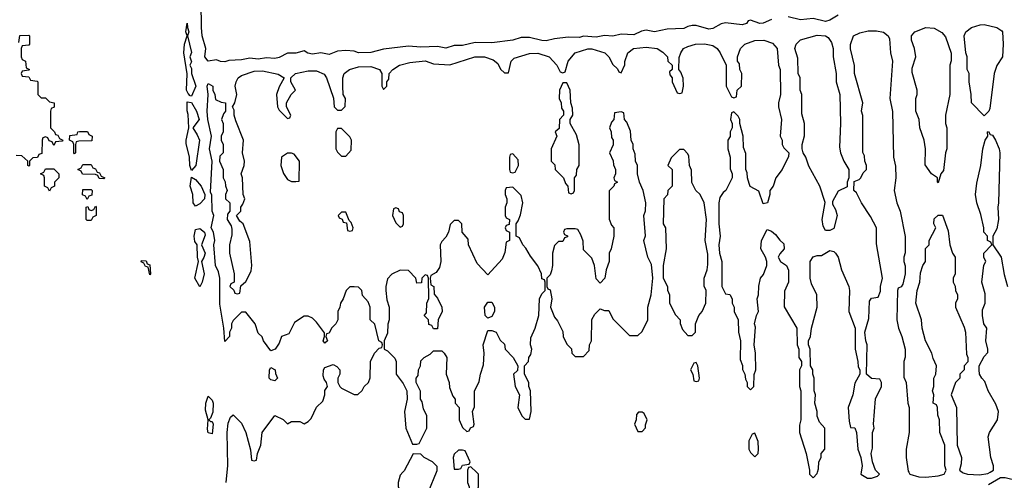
# Model space of a CAD drawing. Header units: inches. Extents: x 2710684 to 2828758, y 857022 to 965663.
# Tile 246 of 256: x 2751327 to 2756047, y 949961 to 952168. Entities that reach past the tile are written whole.
import ezdxf

# ---------------------------------------------------------------- set-up
doc = ezdxf.new("R2010")
doc.units = ezdxf.units.IN
doc.header["$MEASUREMENT"] = 0
doc.layers.add('C7954', color=7, linetype='Continuous')
doc.layers.add('C7955', color=7, linetype='Continuous')

msp = doc.modelspace()

# ---------------------------------------------------------------- linework, layer by layer
at = {"layer": 'C7954', "color": 4, "elevation": 12}
for points in [[(2752317.2, 949950), (2752321.8, 950000)], [(2753164, 950000), (2753150, 949986), (2753141, 949950), (2753141, 949930), (2753150, 949912), (2753230, 949872), (2753250, 949872), (2753270, 949882), (2753287.3, 949892.7), (2753288, 949910), (2753324.4, 950000)], [(2753474, 950000), (2753474, 949950), (2753482, 949930), (2753483.6, 949903.6), (2753490, 949894), (2753510, 949894), (2753526, 949930), (2753526, 949990), (2753516, 950000)], [(2755112, 950000), (2755112, 949990), (2755130, 949972), (2755150, 949994), (2755151.7, 950000)], [(2755359.7, 950000), (2755358, 949990), (2755390, 949971), (2755410, 949971), (2755439, 949981), (2755448, 949990), (2755438.3, 950000)], [(2755588.4, 950000), (2755594, 949990), (2755637.3, 949977.3), (2755670, 949975.5), (2755730, 949982), (2755758, 949990), (2755763, 950000)], [(2755844.7, 950000), (2755850, 949996), (2755870.7, 949990.7), (2755927.5, 949987.5), (2755967.2, 949992.8), (2755978.9, 950000)], [(2756190, 949956.3), (2756162, 949970), (2756150, 949988), (2756142.8, 949970), (2756110, 949958), (2756050, 949972), (2756027.5, 949972.5), (2755970, 949938.9)]]:
    msp.add_lwpolyline(points, dxfattribs=at)
at = {"layer": 'C7955', "color": 4, "elevation": 12}
for points in [[(2754930, 952169.6), (2754890, 952151.8), (2754874, 952150), (2754830, 952165.2), (2754818, 952162), (2754811, 952150), (2754790, 952142.9), (2754710, 952153.2), (2754690, 952147.8), (2754650, 952126), (2754630, 952123), (2754570, 952139.5), (2754550, 952139.5), (2754530, 952136), (2754510, 952125.6), (2754430, 952122.4), (2754370, 952109.6), (2754330, 952118.4), (2754306.6, 952113.4), (2754270, 952096.2), (2754210, 952098.4), (2754170, 952089.6), (2754130, 952091.5), (2754090, 952083.6), (2754030, 952089.5), (2754010, 952082.9), (2753956.4, 952083.6), (2753890, 952076.9), (2753850, 952067.3), (2753830, 952067.6), (2753770, 952082.9), (2753730, 952082), (2753690, 952069.6), (2753590, 952056.9), (2753510, 952058.7), (2753450, 952045.1), (2753410, 952043.6), (2753370, 952031.5), (2753330, 952039.7), (2753250, 952035.6), (2753190, 952041.6), (2753070, 952026.3), (2753010, 952011.5), (2752950, 952009.6), (2752930, 952017), (2752890, 952020.7), (2752850, 952017), (2752810, 952001.3), (2752770, 952009.6), (2752730, 952002.9), (2752708.1, 952008.1), (2752690, 952019.3), (2752650, 952007), (2752610, 952007.6), (2752570, 951987.3), (2752550, 951982.4), (2752510, 951985.6), (2752470, 951979.6), (2752430, 951983.6), (2752390, 951975.6), (2752330, 951972), (2752310, 951966), (2752290, 951967.8), (2752270, 951976.2), (2752230, 951969.6), (2752214.5, 951990), (2752218.4, 952030), (2752201.3, 952090), (2752197.4, 952130), (2752196.2, 952250)], [(2755250, 952189.3), (2755210, 952165.1), (2755190, 952159.6), (2755130, 952174), (2755070, 952167.6), (2755010, 952182)], [(2751322, 952058), (2751327.3, 952092.7), (2751370, 952094), (2751374, 952090), (2751374, 952050), (2751370, 952046), (2751338, 952042), (2751334, 952030), (2751334, 951990), (2751338, 951978), (2751354, 951970), (2751358, 951938), (2751374, 951930), (2751370, 951926), (2751338, 951922), (2751334, 951910), (2751338, 951898), (2751370, 951894), (2751378, 951878), (2751410, 951874), (2751414, 951870), (2751414, 951810), (2751430, 951794), (2751450, 951794), (2751470, 951774), (2751492, 951770), (2751491.6, 951748.4), (2751478, 951742), (2751474, 951730), (2751474, 951650), (2751494, 951630), (2751498, 951618), (2751510, 951614), (2751518, 951598), (2751534, 951590), (2751530, 951586), (2751498, 951582), (2751490, 951566), (2751482, 951582), (2751467.3, 951587.3), (2751462, 951602), (2751450, 951606), (2751438, 951602), (2751434, 951590), (2751432.7, 951527.3), (2751418, 951522), (2751412.7, 951507.3), (2751390, 951506), (2751374, 951490), (2751374, 951470), (2751370, 951466), (2751366, 951470), (2751366, 951490), (2751336.4, 951516.4), (2751310, 951518)], [(2755438.3, 950000), (2755428.7, 950010), (2755415.3, 950050), (2755408.7, 950090), (2755414.6, 950114.6), (2755415.3, 950190), (2755422, 950210), (2755419, 950230), (2755429.1, 950350.9), (2755458, 950410), (2755458, 950430), (2755450, 950446), (2755410, 950448), (2755386, 950470), (2755388.7, 950610), (2755382, 950630), (2755378, 950670), (2755396.4, 950736.4), (2755400.4, 950819.6), (2755410, 950834), (2755442, 950838), (2755453.2, 950866.8), (2755453.2, 950890), (2755462, 950930), (2755433.6, 951093.6), (2755433.2, 951170), (2755405.6, 951225.6), (2755362, 951290), (2755338, 951338), (2755326, 951350), (2755327.3, 951392.7), (2755350, 951402), (2755358, 951410), (2755370, 951434), (2755386, 951450), (2755386, 951470), (2755378, 951490), (2755376.4, 951516.4), (2755368.4, 951531.6), (2755368.4, 951708.4), (2755362, 951730), (2755368, 951770), (2755329, 951910), (2755328.9, 951948.9), (2755309.1, 952029.1), (2755309.1, 952049.1), (2755324, 952090), (2755354.2, 952105.8), (2755394.2, 952114.2), (2755434.2, 952114.2), (2755467.9, 952107.9), (2755490.5, 952090.5), (2755496.8, 952076.8), (2755501, 952010), (2755511, 951970), (2755498, 951790), (2755511.1, 951728.9), (2755516, 951510), (2755525.4, 951465.4), (2755526, 951410), (2755518, 951350), (2755531, 951290), (2755546.8, 951250), (2755571.6, 951128.4), (2755571.6, 951051.6), (2755564.7, 951030), (2755564.7, 951010), (2755571.1, 950988.9), (2755571.3, 950950), (2755559.6, 950900.4), (2755552.7, 950887.3), (2755538, 950882), (2755534, 950870), (2755530.8, 950730), (2755538.8, 950690), (2755556, 950650), (2755571.1, 950588.9), (2755571.1, 950551.1), (2755564.7, 950530), (2755565.4, 950454.6), (2755576, 950430), (2755584.7, 950330), (2755591, 950310), (2755590.7, 950190.7), (2755576, 950110), (2755576, 950070), (2755585.4, 950005.4), (2755588.4, 950000)], [(2752321.8, 950000), (2752324.5, 950030), (2752320.7, 950190), (2752325.4, 950234.6), (2752336.4, 950263.6), (2752350, 950274), (2752390, 950234), (2752411.3, 950190), (2752432.7, 950107.3), (2752438, 950058), (2752450, 950054), (2752462, 950058), (2752466, 950090), (2752482, 950130), (2752488.7, 950190), (2752550, 950272), (2752590, 950252), (2752610, 950232), (2752630, 950242), (2752670, 950242), (2752690, 950232), (2752710, 950242), (2752723.1, 950256.9), (2752749.4, 950310.6), (2752779.3, 950340.7), (2752789.2, 950370), (2752789.3, 950390.7), (2752802, 950410), (2752798, 950430), (2752785.6, 950445.6), (2752782, 950462), (2752782.7, 950490), (2752790, 950501), (2752830, 950516), (2752846.4, 950506.4), (2752862, 950490), (2752862, 950470), (2752852, 950450), (2752852, 950430), (2752862, 950410), (2752870, 950402), (2752930, 950372), (2752947.3, 950372.7), (2752968.4, 950391.6), (2752978, 950410), (2752998, 950430), (2753007.3, 950452.7), (2753008, 950530), (2753028, 950570), (2753050, 950594), (2753062, 950598), (2753066, 950610), (2753062, 950622), (2753048.9, 950628.9), (2753028.7, 950708.7), (2753006, 950730), (2753006, 950790), (2752996.4, 950816.4), (2752970, 950846), (2752966, 950870), (2752950, 950886), (2752930, 950888), (2752910, 950888), (2752892, 950870), (2752878, 950830), (2752864.7, 950810), (2752862, 950790), (2752852, 950770), (2752852, 950730), (2752842, 950710), (2752822, 950690), (2752810, 950666), (2752798, 950662), (2752794, 950650), (2752802, 950630), (2752790, 950618), (2752782, 950630), (2752788, 950650), (2752787.3, 950667.3), (2752750, 950718), (2752730, 950738), (2752710, 950748), (2752690, 950748), (2752643.5, 950716.5), (2752616.9, 950663.1), (2752582, 950650), (2752570, 950618), (2752551.3, 950590), (2752530, 950582), (2752495.3, 950630), (2752488.4, 950648.4), (2752470, 950666), (2752455.3, 950710), (2752410, 950766), (2752390, 950766), (2752350, 950726), (2752342, 950710), (2752342, 950690), (2752332, 950670), (2752332, 950650), (2752310, 950626), (2752306, 950690), (2752285.4, 950805.4), (2752286, 950930), (2752279.5, 950959.5), (2752266, 950990), (2752257.2, 951090), (2752262.7, 951110), (2752256, 951150), (2752244, 951170), (2752257.2, 951230), (2752249.5, 951250), (2752247.3, 951327.3), (2752242, 951342), (2752249.4, 951490), (2752236, 951550), (2752246, 951610), (2752229.2, 951690), (2752226, 951730), (2752229.5, 951809.5), (2752225.2, 951850), (2752230, 951862), (2752252, 951850), (2752252, 951830), (2752262, 951810), (2752265.4, 951785.4), (2752292.7, 951772.7), (2752314, 951770), (2752314, 951730), (2752303.6, 951716.4), (2752294, 951690), (2752302, 951670), (2752302, 951630), (2752292, 951610), (2752292, 951590), (2752302, 951570), (2752302, 951530), (2752286, 951514), (2752284.7, 951490), (2752302, 951450), (2752302, 951410), (2752311.6, 951391.6), (2752312.7, 951372.7), (2752322, 951350), (2752314, 951330), (2752314, 951310), (2752334, 951290), (2752334, 951250), (2752323.6, 951236.4), (2752322, 951210), (2752339.6, 951179.6), (2752343.6, 951163.6), (2752343.6, 951136.4), (2752332, 951090), (2752332, 951050), (2752354, 950950), (2752354, 950910), (2752338, 950902), (2752334, 950890), (2752352.7, 950872.7), (2752358, 950858), (2752370, 950854), (2752382, 950858), (2752387.3, 950892.7), (2752410, 950914), (2752423.1, 950936.9), (2752436, 950964), (2752439, 950990), (2752430, 951106), (2752398, 951190), (2752382, 951202), (2752366, 951230), (2752386, 951250), (2752386, 951270), (2752396.4, 951283.6), (2752406, 951310), (2752398, 951330), (2752395.3, 951410), (2752388, 951430), (2752402, 951470), (2752404, 951490), (2752395.3, 951530), (2752399, 951590), (2752363.1, 951683.1), (2752355.3, 951710), (2752354.6, 951734.6), (2752346, 951750), (2752358, 951770), (2752368, 951810), (2752359, 951850), (2752364, 951870), (2752374, 951890), (2752390, 951900.7), (2752450, 951921.3), (2752490, 951922.4), (2752566.4, 951906.4), (2752594, 951890), (2752570, 951846), (2752558, 951810), (2752562, 951750), (2752570, 951734), (2752610, 951694), (2752622, 951698), (2752626, 951710), (2752606, 951750), (2752606, 951770), (2752628, 951810), (2752648, 951830), (2752626, 951870), (2752626, 951890), (2752649.4, 951910.6), (2752710, 951922.8), (2752750, 951922.8), (2752786.4, 951906.4), (2752798, 951890), (2752831.6, 951791.6), (2752834, 951750), (2752850, 951734), (2752870, 951734), (2752887.3, 951752.7), (2752888, 951790), (2752878, 951810), (2752875.3, 951850), (2752875.3, 951890), (2752882, 951910), (2752908, 951930), (2752950, 951942), (2753010, 951944), (2753052, 951930), (2753062, 951910), (2753062, 951850), (2753070, 951834), (2753086, 951850), (2753086, 951870), (2753096.4, 951883.6), (2753098, 951910), (2753115.3, 951930), (2753148, 951950), (2753196.6, 951963.4), (2753270, 951970.4), (2753310, 951956), (2753388.9, 951951.1), (2753508, 951990), (2753554, 951990), (2753596.4, 951976.4), (2753618, 951958), (2753631.6, 951931.6), (2753650, 951914), (2753670, 951914), (2753682, 951970), (2753696.5, 951983.5), (2753770, 952006), (2753810, 952008), (2753864.7, 951990), (2753902, 951950), (2753918, 951918), (2753930, 951914), (2753942, 951918), (2753955.3, 951970), (2753988.7, 952010), (2754050, 952027.7), (2754070, 952027.7), (2754131.3, 952010), (2754151.3, 951990), (2754170, 951954), (2754192.7, 951932.7), (2754198, 951918), (2754210, 951914), (2754228, 951952), (2754228, 951968), (2754242, 952010), (2754269.7, 952030.3), (2754330, 952036.4), (2754382, 952030), (2754410, 952012), (2754432, 951990), (2754434, 951970), (2754454, 951950), (2754454, 951930), (2754442, 951918), (2754443.6, 951903.6), (2754454, 951890), (2754454, 951870), (2754478, 951818), (2754490, 951814), (2754502, 951818), (2754508, 951850), (2754507.3, 951887.3), (2754496.4, 951916.4), (2754486, 951930), (2754487.3, 951987.3), (2754495.3, 952010), (2754508.7, 952030), (2754530, 952038.8), (2754566, 952050), (2754610, 952052.7), (2754650, 952044.7), (2754670.7, 952030.7), (2754684.7, 952010), (2754714, 951950), (2754714, 951850), (2754738, 951798), (2754750, 951794), (2754762, 951798), (2754766, 951830), (2754786, 951850), (2754788, 951910), (2754778, 951930), (2754776.4, 951956.4), (2754768, 951970), (2754768, 951990), (2754782, 952030), (2754802, 952050), (2754850, 952067.7), (2754894, 952070), (2754935.9, 952055.9), (2754958, 952030), (2754964.7, 951950), (2754972, 951930), (2754974, 951810), (2754964.7, 951770), (2754964.7, 951750), (2754978, 951690), (2754972, 951610), (2754982, 951590), (2754982, 951570), (2754990, 951554), (2755014, 951530), (2755012.7, 951512.7), (2754982, 951450), (2754952, 951410), (2754938, 951370), (2754922, 951350), (2754922, 951330), (2754912, 951290), (2754890, 951286), (2754870, 951346), (2754828.9, 951368.9), (2754823.1, 951383.1), (2754815.3, 951410), (2754814.6, 951434.6), (2754808, 951450), (2754807.3, 951527.3), (2754796.4, 951556.4), (2754795.3, 951610), (2754778, 951670), (2754778, 951690), (2754770, 951706), (2754750, 951726), (2754738, 951722), (2754734, 951690), (2754742, 951670), (2754742, 951650), (2754732, 951630), (2754731.6, 951608.4), (2754722, 951590), (2754722, 951550), (2754732, 951510), (2754732.7, 951452.7), (2754742, 951430), (2754742, 951410), (2754712, 951350), (2754699.6, 951340.4), (2754683.6, 951316.4), (2754678, 951290), (2754678, 951190), (2754684, 951130), (2754678.8, 951090), (2754681, 951050), (2754692, 951010), (2754692, 950890), (2754710, 950854), (2754730, 950852), (2754742, 950830), (2754742, 950810), (2754751.3, 950790), (2754751.3, 950770), (2754771.3, 950730), (2754772, 950670), (2754782, 950630), (2754779.6, 950539.6), (2754791.1, 950511.1), (2754791.6, 950491.6), (2754802, 950470), (2754805.4, 950445.4), (2754814, 950430), (2754814, 950410), (2754830, 950394), (2754846, 950410), (2754847.3, 950467.3), (2754855.3, 950490), (2754854, 950570), (2754848, 950610), (2754854, 950694), (2754848.7, 950710), (2754858, 950750), (2754868, 950770), (2754862, 950830), (2754868.7, 950850), (2754869.1, 950890.9), (2754878, 950930), (2754892.9, 950947.1), (2754908.7, 950990), (2754908.7, 951010), (2754902, 951030), (2754879, 951070), (2754882, 951110), (2754910, 951162), (2754930, 951154), (2754950, 951138), (2754970, 951111.3), (2754990, 951094), (2754992, 951070), (2754970, 951046), (2754962, 951030), (2754974, 951010), (2755002, 950990), (2755011.6, 950968.4), (2755012, 950910), (2754992.7, 950867.3), (2754991.6, 950791.6), (2755052, 950690), (2755054, 950610), (2755062, 950590), (2755062, 950550), (2755074, 950530), (2755074, 950510), (2755064.7, 950490), (2755064.7, 950410), (2755071.3, 950390), (2755071.3, 950250), (2755065.4, 950225.4), (2755064.7, 950190), (2755096, 950090), (2755112, 950010), (2755112, 950000)], [(2755978.9, 950000), (2755995.3, 950010), (2755994, 950030), (2755981.2, 950070), (2755969.2, 950170), (2755975.3, 950190), (2756014, 950250), (2756019, 950290), (2756006, 950326), (2755969, 950390), (2755953.6, 950433.6), (2755938, 950450), (2755928, 950470), (2755926, 950490), (2755926, 950510), (2755950, 950554), (2755967.3, 950572.7), (2755968, 950590), (2755958, 950630), (2755962, 950690), (2755948.7, 950710), (2755941.2, 950750), (2755942.7, 950777.3), (2755955.3, 950810), (2755954.6, 950854.6), (2755938, 950910), (2755948.9, 950991.1), (2755958, 951010), (2755948, 951030), (2755948, 951050), (2755986, 951090), (2755982, 951102), (2755966, 951110), (2755966, 951130), (2755948, 951150), (2755948, 951170), (2755934.6, 951234.6), (2755915.3, 951290), (2755909, 951330), (2755914.6, 951385.4), (2755934, 951470), (2755944, 951550), (2755955.3, 951590), (2755968, 951610), (2755966, 951630), (2755970, 951632), (2755978, 951618), (2755990, 951614), (2756004.7, 951590), (2756022, 951550), (2756024.7, 951530), (2756019.1, 951290), (2756014.8, 951270), (2756018.8, 951210), (2756010, 951166), (2755992, 951130), (2755992, 951090), (2756030.7, 951030.7), (2756046.4, 950946.4), (2756062, 950890)], [(2755763, 950000), (2755768, 950010), (2755762, 950030), (2755761.2, 950130), (2755738, 950190), (2755735.3, 950250), (2755727.3, 950272.7), (2755726, 950310), (2755722, 950322), (2755706, 950330), (2755708, 950370), (2755702, 950390), (2755708, 950410), (2755708, 950450), (2755718, 950470), (2755722, 950510), (2755705.2, 950545.2), (2755699, 950570), (2755669.4, 950629.4), (2755653.2, 950690), (2755649.2, 950730), (2755622, 950810), (2755628, 950870), (2755642, 950910), (2755644.7, 950955.3), (2755655.3, 950990), (2755668, 951010), (2755668.4, 951071.6), (2755686, 951090), (2755686, 951110), (2755718, 951170), (2755708, 951190), (2755710, 951214), (2755730, 951232), (2755751, 951231), (2755776.9, 951156.9), (2755784.7, 951090), (2755798, 951050), (2755811, 951030), (2755811.3, 950950), (2755802, 950930), (2755802, 950910), (2755811.1, 950891.1), (2755812, 950870), (2755822, 950850), (2755822, 950830), (2755812, 950810), (2755812, 950790), (2755854.4, 950694.4), (2755861, 950670), (2755866, 950566), (2755872, 950550), (2755872, 950528), (2755854, 950510), (2755854, 950490), (2755834, 950470), (2755834, 950450), (2755812, 950430), (2755792, 950370), (2755817.3, 950310), (2755821, 950130), (2755841, 950070), (2755839.8, 950040.2), (2755831.3, 950010), (2755844.7, 950000)], [(2755151.7, 950000), (2755156.4, 950016.4), (2755158, 950050), (2755168, 950070), (2755168, 950090), (2755186, 950110), (2755186, 950210), (2755160.2, 950240.2), (2755148.9, 950268.9), (2755148.7, 950290), (2755138, 950330), (2755142, 950370), (2755135.3, 950390), (2755135.3, 950450), (2755128, 950470), (2755128, 950490), (2755118, 950510), (2755115.3, 950590), (2755108, 950610), (2755108, 950630), (2755118, 950650), (2755122, 950690), (2755148.7, 950790), (2755148, 950850), (2755122, 950902), (2755115.3, 950930), (2755115.3, 951010), (2755130, 951031.3), (2755150, 951038), (2755170, 951038), (2755210, 951062), (2755230, 951058), (2755238, 951050), (2755250.7, 951030.7), (2755266, 950970), (2755301, 950890), (2755304.7, 950870), (2755302, 950770), (2755332, 950690), (2755331.3, 950590), (2755344.7, 950530), (2755345.4, 950505.4), (2755354, 950490), (2755354, 950470), (2755330, 950426), (2755321, 950370), (2755298.8, 950310), (2755303.5, 950243.5), (2755310, 950214), (2755330, 950212), (2755338, 950190), (2755344.7, 950110), (2755358, 950070), (2755364.7, 950030), (2755359.7, 950000)], [(2753324.4, 950000), (2753327.3, 950007.3), (2753327.3, 950027.3), (2753306, 950050), (2753266, 950070), (2753250, 950086), (2753212.7, 950087.3), (2753170, 950006), (2753164, 950000)], [(2753516, 950000), (2753490, 950026), (2753478, 950022), (2753474, 950010), (2753474, 950000)]]:
    msp.add_lwpolyline(points, dxfattribs=at)
for points in [[(2752150, 951802), (2752143.1, 951803.1), (2752133.6, 951813.6), (2752126, 951830), (2752129.1, 951909.1), (2752112.7, 952010), (2752117.2, 952050), (2752129, 952090), (2752122.7, 952110), (2752130, 952151.3), (2752130.7, 952130), (2752137.3, 952110), (2752130.7, 952090), (2752150.4, 952010.4), (2752142.8, 951990), (2752150, 951966), (2752142, 951950), (2752150, 951934), (2752150.5, 951910), (2752171.3, 951850)], [(2755950, 951708), (2755888.7, 951770), (2755888, 951810), (2755878, 951870), (2755878, 951910), (2755868, 951930), (2755868, 951990), (2755862, 952010), (2755854, 952090), (2755862, 952110), (2755888.7, 952130), (2755930, 952143.8), (2755950, 952145.5), (2756010, 952130.8), (2756034.4, 952114.4), (2756038, 952110), (2756041, 952050), (2756038, 951990), (2756011.1, 951948.9), (2755998, 951910), (2755976.9, 951743.1), (2755972, 951730)], [(2755190, 951158), (2755178, 951178), (2755174, 951210), (2755187.3, 951292.7), (2755162, 951370), (2755110, 951466), (2755095.3, 951510), (2755082, 951530), (2755078, 951550), (2755078, 951570), (2755088.4, 951611.6), (2755088.7, 951670), (2755076.4, 951716.4), (2755075.3, 951810), (2755068.7, 951830), (2755068, 951890), (2755058, 951910), (2755056.4, 951983.6), (2755042, 952030), (2755049, 952050), (2755070, 952070.8), (2755150, 952094.4), (2755190, 952090.5), (2755202, 952082), (2755218, 952058), (2755226, 952030), (2755226, 951990), (2755241, 951910), (2755241, 951870), (2755258, 951810), (2755261, 951670), (2755256.9, 951556.9), (2755262, 951530), (2755278, 951490), (2755302, 951450), (2755302, 951410), (2755294, 951390), (2755292.7, 951367.3), (2755250, 951346), (2755223.6, 951296.4), (2755223.6, 951283.6), (2755238, 951258), (2755244.7, 951230), (2755230, 951168), (2755210, 951158)], [(2755730, 951386), (2755726, 951390), (2755726, 951410), (2755698, 951430), (2755667.3, 951472.7), (2755668, 951550), (2755662, 951590), (2755642, 951650), (2755638, 951690), (2755622, 951730), (2755622, 951790), (2755628.7, 951810), (2755628.7, 951830), (2755604.7, 951915.3), (2755604.7, 951935.3), (2755622, 951990), (2755615.3, 952030), (2755602, 952070), (2755602, 952090), (2755618, 952110), (2755670, 952130.4), (2755710, 952127.3), (2755746.4, 952106.4), (2755765.4, 952085.4), (2755791.6, 952008.4), (2755791.6, 951971.6), (2755786, 951950), (2755786, 951810), (2755764.7, 951710), (2755764.7, 951670), (2755770.8, 951650), (2755771.3, 951550), (2755764.7, 951530), (2755754.8, 951445.2), (2755742, 951430)], [(2753950, 951866), (2753930, 951866), (2753914, 951830), (2753912, 951790), (2753922, 951770), (2753923.6, 951743.6), (2753934, 951730), (2753934, 951710), (2753914, 951690), (2753912.7, 951647.3), (2753894, 951630), (2753902, 951610), (2753874, 951550), (2753874, 951490), (2753892.7, 951472.7), (2753894, 951450), (2753934, 951410), (2753943.6, 951383.6), (2753954, 951370), (2753958, 951338), (2753970, 951334), (2753982, 951338), (2753986, 951350), (2753986, 951410), (2753996.4, 951423.6), (2753998, 951450), (2754008, 951470), (2754008.4, 951568.4), (2753996.4, 951616.4), (2753966, 951670), (2753966, 951690), (2753978, 951710), (2753976.4, 951743.6), (2753968, 951770), (2753966, 951830)], [(2752150, 951446), (2752142, 951470), (2752141.2, 951510), (2752124.7, 951575.3), (2752124, 951590), (2752138, 951650), (2752134.2, 951714.2), (2752129.3, 951730.7), (2752130, 951774), (2752150, 951772), (2752174.8, 951730), (2752186.8, 951690), (2752156, 951650), (2752177, 951617), (2752188, 951590), (2752170.6, 951470)], [(2754210, 951726), (2754178, 951722), (2754174, 951690), (2754163.6, 951676.4), (2754154, 951650), (2754162, 951630), (2754163.6, 951603.6), (2754172, 951590), (2754171.6, 951568.4), (2754154, 951530), (2754171.6, 951491.6), (2754172.7, 951472.7), (2754182, 951450), (2754182, 951430), (2754174, 951410), (2754178, 951398), (2754192, 951390), (2754178, 951382), (2754174, 951370), (2754152.7, 951347.3), (2754152.7, 951212.7), (2754163.6, 951183.6), (2754174, 951170), (2754174, 951130), (2754162, 951070), (2754152, 951050), (2754152, 951010), (2754138, 950970), (2754132, 950930), (2754110, 950906), (2754090, 950926), (2754082, 950990), (2754070, 951026), (2754030, 951066), (2754027.3, 951107.3), (2754016.4, 951136.4), (2754002, 951162), (2753990, 951166), (2753950, 951166), (2753938, 951162), (2753934, 951150), (2753938, 951138), (2753952.7, 951132.7), (2753952.7, 951127.3), (2753938, 951122), (2753930, 951106), (2753910, 951106), (2753890, 951086), (2753881, 951050), (2753881, 950990), (2753875.3, 950964.7), (2753870, 950946), (2753854, 950930), (2753854, 950890), (2753858, 950878), (2753870, 950874), (2753878, 950830), (2753871.3, 950790), (2753890, 950742), (2753905.4, 950725.4), (2753930, 950674), (2753932, 950650), (2753950, 950614), (2753971.6, 950591.6), (2753974, 950570), (2753990, 950554), (2754030, 950554), (2754056.4, 950583.6), (2754058, 950610), (2754068, 950630), (2754068.9, 950731.1), (2754083.1, 950756.9), (2754110, 950782), (2754130, 950774), (2754150, 950774), (2754170, 950734), (2754250, 950654), (2754290, 950654), (2754310, 950674), (2754338, 950730), (2754338, 950790), (2754353.2, 950850), (2754362, 950930), (2754354.6, 950994.6), (2754338, 951030), (2754318, 951110), (2754327.3, 951132.7), (2754318, 951230), (2754327.3, 951252.7), (2754328, 951290), (2754315.3, 951350), (2754298, 951390), (2754288, 951430), (2754288, 951470), (2754278, 951490), (2754276.4, 951523.6), (2754268, 951550), (2754268, 951570), (2754258, 951590), (2754254.6, 951634.6), (2754236.4, 951676.4), (2754226, 951690), (2754222, 951722)], [(2751590, 951526), (2751586, 951530), (2751586, 951570), (2751582, 951582), (2751566, 951590), (2751567.3, 951612.7), (2751602, 951618), (2751606, 951630), (2751612.7, 951632.7), (2751651.6, 951631.6), (2751658, 951618), (2751674, 951610), (2751672.7, 951587.3), (2751610, 951586), (2751598, 951582), (2751594, 951570), (2751594, 951530)], [(2752870, 951646), (2752850, 951646), (2752842, 951630), (2752842, 951550), (2752850, 951534), (2752870, 951514), (2752890, 951514), (2752916.4, 951543.6), (2752918, 951590), (2752910, 951606)], [(2752630, 951528.7), (2752610, 951528), (2752582, 951510), (2752578, 951470), (2752591.1, 951431.1), (2752610, 951402), (2752630, 951392), (2752650, 951392), (2752666, 951394), (2752668.7, 951490), (2752643.1, 951523.1)], [(2753690, 951526), (2753678, 951522), (2753674, 951510), (2753674, 951450), (2753678, 951438), (2753690, 951434), (2753702, 951438), (2753718, 951470), (2753716.4, 951496.4)], [(2754510, 951546), (2754490, 951546), (2754450, 951506), (2754434, 951470), (2754454, 951450), (2754454, 951370), (2754434, 951350), (2754431.6, 951328.4), (2754414, 951310), (2754412, 951190), (2754422, 951170), (2754426, 951070), (2754412, 950990), (2754411.3, 950930), (2754432, 950890), (2754432.7, 950872.7), (2754442, 950850), (2754442, 950810), (2754470, 950754), (2754492, 950730), (2754492.7, 950712.7), (2754503.6, 950683.6), (2754530, 950654), (2754550, 950654), (2754566, 950670), (2754566, 950710), (2754582, 950750), (2754598, 950770), (2754615.3, 950810), (2754618, 950870), (2754608.4, 950891.6), (2754608, 950930), (2754622, 950970), (2754624.7, 950995.3), (2754624.7, 951044.7), (2754612.7, 951110), (2754619, 951210), (2754608, 951290), (2754588, 951330), (2754568, 951350), (2754548.4, 951388.4), (2754547.3, 951447.3), (2754538, 951470), (2754534.6, 951514.6), (2754530, 951526)], [(2751470, 951346), (2751462, 951362), (2751446, 951370), (2751446, 951410), (2751442, 951422), (2751426, 951430), (2751442, 951438), (2751450, 951454), (2751490, 951454), (2751514, 951430), (2751514, 951410), (2751494, 951390), (2751494, 951370), (2751478, 951362)], [(2751730, 951406), (2751707.3, 951407.3), (2751702, 951422), (2751690, 951426), (2751628.4, 951428.4), (2751622, 951442), (2751606, 951450), (2751622, 951458), (2751630, 951474), (2751670, 951474), (2751678, 951458), (2751690, 951454), (2751698, 951438), (2751710, 951434), (2751718, 951418), (2751734, 951410)], [(2752170, 951275.3), (2752159, 951290), (2752157.2, 951330), (2752144, 951370), (2752150, 951414), (2752170, 951402), (2752196, 951370), (2752214, 951330), (2752212, 951310), (2752190, 951285.2)], [(2751650, 951306), (2751642, 951322), (2751628.4, 951328.4), (2751630, 951354), (2751670, 951354), (2751674, 951350), (2751672.7, 951327.3), (2751658, 951322)], [(2753690, 951366), (2753658, 951362), (2753654, 951350), (2753654, 951330), (2753662, 951310), (2753662, 951290), (2753654, 951270), (2753654, 951230), (2753658, 951218), (2753674, 951210), (2753672.7, 951187.3), (2753658, 951182), (2753654, 951170), (2753658, 951158), (2753674, 951150), (2753674, 951110), (2753658, 951102), (2753652.7, 951052.7), (2753639.8, 951020.2), (2753570, 950946), (2753520.2, 951000.2), (2753478, 951090), (2753476.4, 951116.4), (2753448, 951150), (2753446, 951190), (2753430, 951206), (2753410, 951206), (2753390, 951186), (2753382, 951150), (2753370, 951126), (2753350, 951106), (2753342, 951090), (2753346, 951010), (2753338.8, 950981.2), (2753323.6, 950956.4), (2753298, 950942), (2753294, 950930), (2753298, 950898), (2753312, 950890), (2753312.7, 950852.7), (2753330, 950834), (2753351, 950790), (2753351.3, 950770), (2753332, 950730), (2753330, 950686), (2753310, 950686), (2753302, 950702), (2753288, 950708), (2753286, 950730), (2753266, 950750), (2753276.4, 950763.6), (2753278, 950810), (2753287.3, 950832.7), (2753286, 950930), (2753282, 950942), (2753270, 950946), (2753254, 950930), (2753252.7, 950907.3), (2753230, 950906), (2753226, 950930), (2753190, 950966), (2753150, 950968), (2753110, 950948), (2753090, 950926), (2753081, 950890), (2753081, 950870), (2753086.4, 950826.4), (2753098, 950790), (2753098, 950730), (2753091.1, 950708.9), (2753090, 950666), (2753074, 950630), (2753074, 950590), (2753090, 950582), (2753125.4, 950545.4), (2753131.3, 950530), (2753131.3, 950470), (2753165.4, 950425.4), (2753182, 950390), (2753184.7, 950350), (2753171.3, 950290), (2753178, 950210), (2753210, 950134), (2753230, 950134), (2753242, 950138), (2753278, 950210), (2753278, 950270), (2753263.1, 950303.1), (2753256.4, 950336.4), (2753248, 950350), (2753247.3, 950387.3), (2753228, 950430), (2753228, 950450), (2753236.4, 950463.6), (2753238, 950490), (2753248, 950510), (2753250, 950534), (2753266, 950550), (2753294.6, 950565.4), (2753310, 950582), (2753350, 950582), (2753362, 950570), (2753374, 950550), (2753371.3, 950470), (2753384.7, 950430), (2753386.4, 950406.4), (2753403.6, 950363.6), (2753414, 950350), (2753414, 950330), (2753434, 950310), (2753434, 950250), (2753450, 950214), (2753470, 950194), (2753482, 950198), (2753487.3, 950212.7), (2753502, 950218), (2753506, 950230), (2753498, 950290), (2753507.3, 950312.7), (2753507.3, 950387.3), (2753530, 950434), (2753535.3, 950470), (2753550, 950514), (2753553.2, 950570), (2753548.7, 950610), (2753570, 950678), (2753590, 950678), (2753610, 950671.3), (2753630, 950632), (2753650, 950614), (2753654, 950590), (2753692, 950550), (2753714, 950510), (2753712.7, 950487.3), (2753694, 950470), (2753702, 950410), (2753722, 950370), (2753714, 950310), (2753734, 950270), (2753750, 950254), (2753770, 950254), (2753778, 950290), (2753775.3, 950390), (2753768, 950410), (2753768, 950430), (2753746, 950470), (2753746, 950510), (2753766, 950530), (2753768, 950550), (2753776.4, 950563.6), (2753782, 950590), (2753775.3, 950610), (2753776.4, 950643.6), (2753798, 950690), (2753815.3, 950750), (2753818, 950830), (2753830, 950854), (2753846, 950870), (2753846, 950910), (2753842, 950922), (2753830, 950926), (2753828.7, 950950), (2753810, 950988), (2753774.6, 951034.6), (2753753.6, 951073.6), (2753738, 951090), (2753722, 951122), (2753706, 951130), (2753706, 951190), (2753716.4, 951203.6), (2753727.3, 951232.7), (2753738, 951290), (2753730, 951326)], [(2751650, 951206), (2751646, 951210), (2751646, 951270), (2751652.7, 951272.7), (2751658, 951258), (2751670, 951254), (2751682, 951258), (2751690, 951274), (2751694, 951270), (2751694, 951230), (2751678, 951222), (2751670, 951206)], [(2752890, 951246), (2752870, 951246), (2752854, 951230), (2752858, 951218), (2752872.7, 951212.7), (2752878, 951198), (2752894, 951194), (2752898, 951158), (2752910, 951154), (2752922, 951158), (2752926, 951170), (2752916.4, 951196.4), (2752906, 951206)], [(2753130, 951266), (2753118, 951262), (2753114, 951230), (2753130, 951194), (2753150, 951174), (2753162, 951178), (2753166, 951190), (2753166, 951230), (2753162, 951242), (2753147.3, 951247.3), (2753142, 951262)], [(2752190, 950888), (2752166, 950930), (2752184, 951010), (2752179.3, 951030), (2752178, 951090), (2752166, 951106), (2752162.7, 951130), (2752170, 951162), (2752190, 951166.8), (2752212, 951150), (2752216, 951136), (2752198, 951090), (2752216, 951050), (2752210, 951028), (2752198, 951010), (2752210.7, 950950), (2752202, 950910)], [(2751950, 950946), (2751942, 950982), (2751930, 950986), (2751922, 951002), (2751908.4, 951008.4), (2751910, 951014), (2751932.7, 951012.7), (2751938, 950998), (2751950, 950994), (2751954, 950950)], [(2753570, 950738), (2753558, 950750), (2753555.3, 950790), (2753570, 950814), (2753590, 950814), (2753602, 950790), (2753602, 950770), (2753590, 950746)], [(2752550, 950438), (2752530, 950442), (2752522, 950450), (2752524, 950490), (2752530, 950502), (2752552, 950490), (2752552.7, 950472.7), (2752562, 950450)], [(2754570, 950526), (2754558, 950522), (2754542, 950490), (2754554, 950470), (2754558, 950438), (2754570, 950434), (2754582, 950438), (2754586, 950450), (2754578, 950510)], [(2752242, 950242), (2752250, 950242), (2752253.4, 950230), (2752250, 950184), (2752230, 950188.7), (2752226.3, 950206.3), (2752229.4, 950250), (2752217.6, 950297.6), (2752219.7, 950330), (2752230, 950364.7), (2752250, 950344.7), (2752254.4, 950330), (2752252.5, 950287.5), (2752242, 950258), (2752234, 950250)], [(2754310, 950288), (2754292.7, 950287.3), (2754283.6, 950276.4), (2754282, 950250), (2754274, 950230), (2754290, 950194), (2754310, 950194), (2754327.3, 950212.7), (2754327.3, 950227.3), (2754335.3, 950250), (2754320.4, 950280.4)], [(2754850, 950186), (2754838, 950182), (2754822, 950150), (2754822, 950110), (2754830, 950094), (2754850, 950074), (2754866, 950090), (2754868, 950110), (2754867.3, 950147.3)], [(2753450, 950106), (2753430, 950106), (2753410, 950086), (2753404.7, 950070), (2753410, 950014), (2753430, 950014), (2753442, 950018), (2753450, 950034), (2753482, 950038), (2753486, 950050), (2753462, 950102)]]:
    msp.add_lwpolyline(points, close=True, dxfattribs=at)

doc.saveas('drawing.dxf')
